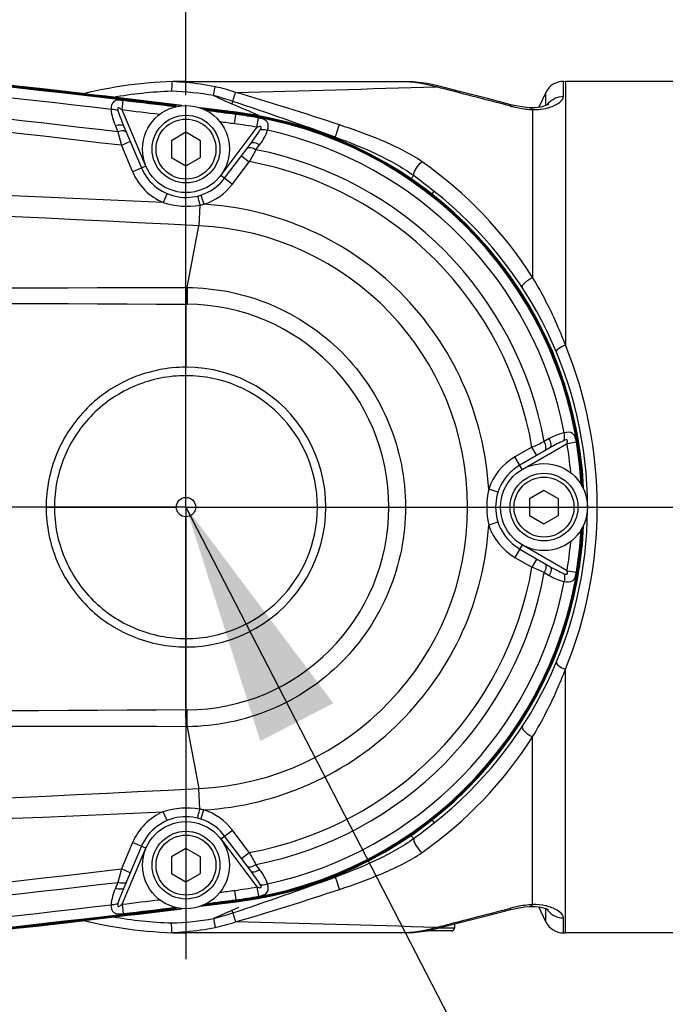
# Model space of a CAD drawing. Header units: millimetres. Extents: x 0 to 4205, y 0 to 2970.
# Tile 80 of 85: x 2657 to 2724, y 2347 to 2449. Entities that reach past the tile are written whole.
import ezdxf

# ---------------------------------------------------------------- set-up
doc = ezdxf.new("R2010")
doc.units = ezdxf.units.MM
doc.header["$LTSCALE"] = 231.275
doc.linetypes.add('CENTER', pattern=[0.6, 0.375, -0.075, 0.075, -0.075])
doc.layers.get('0').update_dxf_attribs({"linetype": 'CONTINUOUS'})
for name, color, linetype in [('204101000011_DXF_DIMENSION', 7, 'CONTINUOUS'), ('304102000056DXF_CONTINUOUS_LINE', 7, 'CONTINUOUS'), ('304102000058DXF_CONTINUOUS_LINE', 7, 'CONTINUOUS'), ('304102000060DXF_CONTINUOUS_LINE', 7, 'CONTINUOUS'), ('501023000017_DXF_AXIS', 7, 'CONTINUOUS'), ('501023000017_DXF_TEXT', 7, 'CONTINUOUS'), ('501023000064DXF_CONTINUOUS_LINE', 7, 'CONTINUOUS'), ('501023000069DXF_CONTINUOUS_LINE', 7, 'CONTINUOUS'), ('504001000007DXF_CONTINUOUS_LINE', 7, 'CONTINUOUS')]:
    doc.layers.add(name, color=color, linetype=linetype)
doc.styles.get("Standard").update_dxf_attribs({"font": 'txt', "width": 0.7})
doc.dimstyles.new('DIMSTYLE_1', dxfattribs={"dimtxt": 35, "dimasz": 25, "dimexe": 4, "dimexo": 0.2, "dimgap": 1.75, "dimtad": 1, "dimdsep": 46, "dimtxsty": 'Standard', "dimblk": '_FILLED', "dimblk1": '_FILLED', "dimblk2": '_FILLED', "dimcen": 0.09, "dimclrt": 5, "dimazin": 2, "dimtp": 0.01, "dimtm": 0.01, "dimtfac": 1, "dimtofl": 0, "dimtmove": 0, "dimatfit": 3, "dimldrblk": '_FILLED', "dimfxl": 0, "dimtolj": 1, "dimarcsym": 0})
doc.dimstyles.new('DIMSTYLE_3', dxfattribs={"dimtxt": 35, "dimasz": 25, "dimexe": 4, "dimexo": 0.2, "dimgap": 1.75, "dimtad": 0, "dimtih": 1, "dimtoh": 1, "dimdec": 1, "dimdsep": 46, "dimtxsty": 'Standard', "dimblk": '_FILLED', "dimblk1": '_FILLED', "dimblk2": '_FILLED', "dimcen": 0.09, "dimclrt": 5, "dimazin": 2, "dimtp": 0.01, "dimtm": 0.01, "dimtfac": 1, "dimtdec": 1, "dimtofl": 0, "dimtmove": 0, "dimatfit": 3, "dimldrblk": '_FILLED', "dimfxl": 0, "dimtolj": 1, "dimarcsym": 0})

# ---------------------------------------------------------------- blocks, each defined once
blk = doc.blocks.new('_FILLED')
at = {"color": 0, "linetype": 'ByBlock'}
blk.add_solid([(0, 0), (-1, 0.17), (-1, -0.17)], dxfattribs=at)
blk = doc.blocks.new('*D1')
at = {"layer": '204101000011_DXF_DIMENSION', "color": 2, "linetype": 'Continuous'}
for p, q in [((2674.59, 2441.21), (2674.59, 2763.03)), ((2774.59, 2392.55), (2774.59, 2763.03)), ((2674.59, 2743.03), (2724.59, 2743.03)), ((2774.59, 2743.03), (2724.59, 2743.03))]:
    blk.add_line(p, q, dxfattribs=at)
at = {"layer": '204101000011_DXF_DIMENSION', "color": 2, "linetype": 'Continuous', "xscale": 25, "yscale": 25, "zscale": 25, "rotation": 180}
blk.add_blockref('_FILLED', (2674.59, 2743.03), dxfattribs=at)
at = {"layer": '204101000011_DXF_DIMENSION', "color": 2, "linetype": 'Continuous', "xscale": 25, "yscale": 25, "zscale": 25}
blk.add_blockref('_FILLED', (2774.59, 2743.03), dxfattribs=at)
blk = doc.blocks.new('*D13')
at = {"layer": '204101000011_DXF_DIMENSION', "color": 2, "linetype": 'Continuous'}
blk.add_line((2320.59, 2709.75), (3116.45, 2709.75), dxfattribs=at)
blk = doc.blocks.new('*D15')
at = {"layer": '204101000011_DXF_DIMENSION', "color": 2, "linetype": 'Continuous'}
for p, q in [((2319.59, 2367.65), (2319.59, 2763.03)), ((2674.59, 2441.21), (2674.59, 2763.03)), ((2319.59, 2743.03), (2497.09, 2743.03)), ((2674.59, 2743.03), (2497.09, 2743.03))]:
    blk.add_line(p, q, dxfattribs=at)
at = {"layer": '204101000011_DXF_DIMENSION', "color": 2, "linetype": 'Continuous', "xscale": 25, "yscale": 25, "zscale": 25, "rotation": 180}
blk.add_blockref('_FILLED', (2319.59, 2743.03), dxfattribs=at)
at = {"layer": '204101000011_DXF_DIMENSION', "color": 2, "linetype": 'Continuous', "xscale": 25, "yscale": 25, "zscale": 25}
blk.add_blockref('_FILLED', (2674.59, 2743.03), dxfattribs=at)

msp = doc.modelspace()

# ---------------------------------------------------------------- linework, layer by layer
at = {"color": 2, "linetype": 'Continuous'}
msp.add_arc((2319.591, 2011.655), 698.098, 323.000331, 167.000331, dxfattribs=at)
at = {"layer": '304102000056DXF_CONTINUOUS_LINE', "color": 9, "linetype": 'Continuous'}
for p, q in [((2667.987, 2439.694), (2668.103, 2440.665)), ((2670.449, 2433.896), (2667.987, 2439.694)), ((2679.617, 2438.266), (2679.74, 2439.235)), ((2679.745, 2439.28), (2679.74, 2439.235)), ((2679.752, 2439.329), (2679.745, 2439.28)), ((2667.298, 2438.047), (2667.559, 2437.434)), ((2681.921, 2437.904), (2682.1, 2438.865)), ((2667.559, 2437.434), (2667.908, 2436.042)), ((2681.921, 2437.904), (2678.185, 2432.947)), ((2668.829, 2436.432), (2667.908, 2436.042)), ((2667.908, 2436.042), (2669.068, 2433.31)), ((2681.809, 2435.589), (2682.198, 2436.101)), ((2680.324, 2434.955), (2681.123, 2434.354)), ((2670.449, 2433.896), (2669.068, 2433.31)), ((2679.383, 2432.044), (2681.123, 2434.354)), ((2678.185, 2432.947), (2679.383, 2432.044)), ((2672.628, 2431.056), (2672.235, 2430.136)), ((2676.127, 2430.897), (2676.435, 2429.945)), ((2676.02, 2429.862), (2675.924, 2427.729)), ((2674.721, 2421.345), (2675.924, 2427.729)), ((2674.602, 2421.345), (2674.591, 2419.615)), ((2674.602, 2421.345), (2674.721, 2421.345)), ((2674.721, 2421.345), (2674.713, 2419.615)), ((2674.591, 2419.615), (2674.589, 2413.108)), ((2674.591, 2419.615), (2674.713, 2419.615)), ((2674.591, 2399.655), (2674.591, 2413.108)), ((2712.141, 2405.73), (2711.611, 2405.421)), ((2710.347, 2404.865), (2708.591, 2403.851)), ((2709.341, 2402.552), (2713.975, 2405.227)), ((2710.847, 2403.999), (2710.347, 2404.865)), ((2713.975, 2405.227), (2714.939, 2405.388)), ((2709.341, 2402.552), (2708.591, 2403.851)), ((2706.834, 2400.196), (2705.883, 2400.504)), ((2660.137, 2398.655), (2673.591, 2398.655)), ((2675.591, 2398.655), (2689.045, 2398.655)), ((2674.591, 2384.201), (2674.591, 2397.655)), ((2706.834, 2397.114), (2705.883, 2396.806)), ((2709.341, 2394.758), (2708.591, 2393.459)), ((2713.975, 2392.082), (2709.341, 2394.758)), ((2708.591, 2393.459), (2710.347, 2392.445)), ((2710.847, 2393.311), (2710.347, 2392.445)), ((2711.611, 2391.889), (2712.141, 2391.58)), ((2713.975, 2392.082), (2714.939, 2391.921)), ((2674.591, 2377.694), (2674.59, 2384.201)), ((2674.713, 2377.695), (2674.591, 2377.694)), ((2674.602, 2375.964), (2674.591, 2377.694)), ((2674.721, 2375.964), (2674.713, 2377.695)), ((2674.721, 2375.964), (2674.602, 2375.964)), ((2674.721, 2375.964), (2675.924, 2369.58)), ((2676.02, 2367.448), (2675.924, 2369.58)), ((2672.628, 2366.253), (2672.235, 2367.173)), ((2676.127, 2366.413), (2676.435, 2367.364)), ((2678.185, 2364.363), (2679.383, 2365.266)), ((2681.123, 2362.956), (2679.383, 2365.266)), ((2669.068, 2363.999), (2667.908, 2361.268)), ((2670.449, 2363.413), (2669.068, 2363.999)), ((2678.185, 2364.363), (2681.921, 2359.405)), ((2667.987, 2357.615), (2670.449, 2363.413)), ((2680.324, 2362.354), (2681.123, 2362.956)), ((2682.198, 2361.209), (2681.809, 2361.721)), ((2667.908, 2361.268), (2667.558, 2359.875)), ((2668.829, 2360.877), (2667.908, 2361.268)), ((2667.558, 2359.875), (2667.298, 2359.262)), ((2679.617, 2359.044), (2679.74, 2358.074)), ((2681.921, 2359.405), (2682.1, 2358.444)), ((2667.987, 2357.615), (2668.103, 2356.644)), ((2679.745, 2358.03), (2679.74, 2358.074)), ((2679.752, 2357.981), (2679.745, 2358.03))]:
    msp.add_line(p, q, dxfattribs=at)
at = {"layer": '304102000056DXF_CONTINUOUS_LINE', "color": 7, "linetype": 'Continuous'}
for p, q in [((2668.166, 2437.994), (2669.988, 2433.701)), ((2678.584, 2432.646), (2681.311, 2436.264)), ((2712.202, 2404.781), (2709.091, 2402.985)), ((2709.091, 2394.325), (2712.202, 2392.529)), ((2681.311, 2361.045), (2678.584, 2364.664)), ((2669.988, 2363.608), (2668.166, 2359.316))]:
    msp.add_line(p, q, dxfattribs=at)
at = {"layer": '304102000056DXF_CONTINUOUS_LINE', "color": 9, "linetype": 'Continuous'}
msp.add_circle((2674.591, 2398.655), 1, dxfattribs=at)
at = {"layer": '304102000056DXF_CONTINUOUS_LINE', "color": 7, "linetype": 'Continuous'}
for centre, radius, start, end in [((2492.591, 964.231), 1486.924, 83.010099, 85.915902), ((2492.591, 964.231), 1486.924, 82.768938, 82.89173), ((2674.591, 2398.655), 41, 3.23445, 82.76894), ((2674.591, 2435.655), 5, 203, 323), ((2711.591, 2398.655), 5, 120, 240), ((2674.591, 2398.655), 41, 277.23106, 356.76555), ((2674.591, 2361.655), 5, 37, 157), ((2492.591, 3833.079), 1486.924, 277.10827, 277.231062), ((2492.591, 3833.079), 1486.924, 274.084098, 276.989901)]:
    msp.add_arc(centre, radius, start, end, dxfattribs=at)
at = {"layer": '304102000056DXF_CONTINUOUS_LINE', "color": 9, "linetype": 'Continuous'}
for centre, radius, start, end in [((2492.591, 964.231), 1486.875, 83.015638, 85.911639), ((2492.591, 964.231), 1485.769, 83.264937, 85.655396), ((2492.591, 964.231), 1483.557, 83.226881, 85.695181), ((2492.591, 964.231), 1482.216, 83.207109, 85.715708), ((2492.591, 964.231), 1486.83, 83.011054, 83.220745), ((2492.591, 964.231), 1485.852, 83.069926, 83.220745), ((2492.591, 964.231), 1486.875, 82.768938, 82.887032), ((2492.591, 964.231), 1486.83, 82.768938, 82.88676), ((2674.591, 2398.655), 40.906, 79.42179, 82.76894), ((2674.591, 2398.655), 40.951, 3.33712, 82.76894), ((2492.591, 964.231), 1485.852, 82.768938, 82.827814), ((2674.591, 2398.655), 39.928, 79.42179, 82.76894), ((2674.591, 2398.655), 39.845, 11.1301, 77.77385), ((2420.971, -3161.607), 5597.386, 87.427155, 89.464366), ((2874.659, 2327.691), 220.982, 150.77333, 151.13978), ((2674.591, 2398.655), 37.633, 10.35765, 78.94152), ((2423.647, -2520.703), 4954.858, 87.081524, 89.426018), ((2674.591, 2398.655), 36.292, 9.85284, 79.6305), ((2674.591, 2435.655), 6, 203, 246.88428), ((2674.591, 2435.655), 6, 287.89597, 323), ((2674.686, 2437.584), 7.836, 279.80052, 282.89124), ((2674.591, 2398.655), 29.105, 272.62491, 87.37509), ((2674.591, 2398.655), 20.963, 270.33307, 89.66693), ((2674.591, 2398.655), 14.454, 269.99525, 90.00576), ((2674.591, 2398.655), 13.582, 270, 90), ((2602.504, 2651.685), 269.352, 293.60191, 293.89559), ((2674.591, 2398.655), 39.928, 5.23152, 9.47427), ((2674.591, 2398.655), 40.906, 3.59566, 9.47427), ((2711.591, 2398.655), 6, 120, 162.04951), ((2711.591, 2398.655), 6, 197.94969, 240), ((2674.591, 2398.655), 40.951, 277.23106, 356.59754), ((2674.591, 2398.655), 40.906, 350.52573, 356.40436), ((2674.591, 2398.655), 39.928, 350.52573, 354.7685), ((2674.591, 2398.655), 36.292, 280.3695, 350.14716), ((2602.507, 2145.63), 269.346, 66.10441, 66.39809), ((2674.591, 2398.655), 37.633, 281.0581, 349.64235), ((2674.591, 2398.655), 39.845, 282.22615, 348.8699), ((2423.647, 7318.012), 4954.858, 270.573982, 272.918477), ((2420.971, 7958.916), 5597.385, 270.535634, 272.572845), ((2674.591, 2361.655), 6, 113.11572, 157), ((2674.687, 2359.731), 7.831, 77.10775, 80.20053), ((2674.591, 2361.655), 6, 37, 72.10404), ((2875.548, 2470.11), 221.998, 208.86066, 209.22529), ((2492.591, 3833.079), 1482.216, 274.284292, 276.792891), ((2492.591, 3833.079), 1483.557, 274.304819, 276.77311), ((2492.591, 3833.079), 1485.852, 277.172186, 277.231062), ((2674.591, 2398.655), 39.928, 277.23106, 280.57821), ((2492.591, 3833.079), 1485.852, 276.779255, 276.930074), ((2492.591, 3833.079), 1486.875, 277.112968, 277.231062), ((2492.591, 3833.079), 1486.83, 277.11324, 277.231062), ((2674.591, 2398.655), 40.906, 277.23106, 280.57821), ((2492.591, 3833.079), 1486.875, 274.088361, 276.984362), ((2492.591, 3833.079), 1485.769, 274.344604, 276.735062), ((2492.591, 3833.079), 1486.83, 276.779255, 276.988946)]:
    msp.add_arc(centre, radius, start, end, dxfattribs=at)
for points, knots in [([(2668.103, 2440.665), (2667.778, 2440.704), (2667.003, 2440.79), (2666.845, 2440.033), (2666.84, 2439.747)], [0, 0, 0, 0, 0.53371, 1, 1, 1, 1]), ([(2667.559, 2439.63), (2667.512, 2439.653), (2667.281, 2439.736), (2667.031, 2439.755), (2666.84, 2439.747)], [0, 0, 0, 0, 0.2145221, 1, 1, 1, 1]), ([(2667.987, 2439.694), (2667.932, 2439.736), (2667.849, 2439.798), (2667.727, 2439.869), (2667.649, 2439.927), (2667.537, 2439.93), (2667.504, 2439.783), (2667.54, 2439.695), (2667.559, 2439.63)], [0, 0, 0, 0, 0.2614762, 0.3915205, 0.5299063, 0.6297145, 0.7449614, 1, 1, 1, 1]), ([(2668.166, 2437.994), (2668.123, 2438.095), (2667.757, 2438.182), (2667.481, 2438.106), (2667.298, 2438.047)], [0, 0, 0, 0, 0.3643097, 1, 1, 1, 1]), ([(2682.265, 2437.664), (2682.297, 2437.72), (2682.342, 2437.801), (2682.372, 2437.928), (2682.277, 2438.03), (2682.104, 2437.953), (2681.982, 2437.926), (2681.921, 2437.904)], [0, 0, 0, 0, 0.256697, 0.3807366, 0.4731524, 0.7409866, 1, 1, 1, 1]), ([(2683.029, 2437.596), (2683.104, 2437.874), (2683.176, 2438.637), (2682.421, 2438.805), (2682.1, 2438.865)], [0, 0, 0, 0, 0.4686599, 1, 1, 1, 1]), ([(2668.426, 2437.381), (2668.383, 2437.482), (2668.017, 2437.57), (2667.742, 2437.493), (2667.558, 2437.434)], [0, 0, 0, 0, 0.3643042, 1, 1, 1, 1]), ([(2682.265, 2437.664), (2682.318, 2437.675), (2682.576, 2437.703), (2682.836, 2437.655), (2683.029, 2437.596)], [0, 0, 0, 0, 0.2144542, 1, 1, 1, 1]), ([(2681.311, 2436.264), (2681.38, 2436.356), (2681.772, 2436.356), (2682.03, 2436.207), (2682.198, 2436.101)], [0, 0, 0, 0, 0.3674002, 1, 1, 1, 1]), ([(2680.925, 2435.752), (2680.994, 2435.844), (2681.384, 2435.843), (2681.642, 2435.695), (2681.809, 2435.589)], [0, 0, 0, 0, 0.3671202, 1, 1, 1, 1]), ([(2675.781, 2430.798), (2675.791, 2430.801), (2675.787, 2430.728), (2675.808, 2430.706), (2675.816, 2430.675)], [0, 0, 0, 0, 0.2564518, 1, 1, 1, 1]), ([(2675.816, 2430.675), (2675.829, 2430.626), (2675.899, 2430.355), (2675.966, 2430.084), (2676.02, 2429.862)], [0, 0, 0, 0, 0.182124, 1, 1, 1, 1]), ([(2705.883, 2400.504), (2705.658, 2404.272), (2703.821, 2411.797), (2697.244, 2421.313), (2687.728, 2427.887), (2680.202, 2429.724), (2676.435, 2429.945)], [0, 0, 0, 0, 0.2500071, 0.5000156, 0.75002, 1, 1, 1, 1]), ([(2674.721, 2421.345), (2677.661, 2421.328), (2683.599, 2420.121), (2691.095, 2415.067), (2696.109, 2407.532), (2697.867, 2398.655), (2696.109, 2389.778), (2691.095, 2382.243), (2683.599, 2377.188), (2677.661, 2375.982), (2674.721, 2375.964)], [0, 0, 0, 0, 0.125001, 0.2500016, 0.3750015, 0.5000006, 0.6249996, 0.749999, 0.8749991, 1, 1, 1, 1]), ([(2479.591, 2420.06), (2512.091, 2420.04), (2577.091, 2419.959), (2642.091, 2419.813), (2674.591, 2419.615)], [0, 0, 0, 0, 0.5000002, 1, 1, 1, 1]), ([(2674.589, 2413.108), (2672.708, 2413.108), (2668.908, 2412.355), (2664.105, 2409.14), (2660.889, 2404.336), (2660.138, 2400.535), (2660.137, 2398.655)], [0, 0, 0, 0, 0.2501472, 0.5000119, 0.749871, 1, 1, 1, 1]), ([(2674.591, 2412.236), (2672.822, 2412.236), (2669.248, 2411.53), (2664.727, 2408.511), (2661.697, 2403.998), (2660.987, 2400.423), (2660.987, 2398.655)], [0, 0, 0, 0, 0.2501386, 0.5000237, 0.7498959, 1, 1, 1, 1]), ([(2711.671, 2404.474), (2711.777, 2404.536), (2711.828, 2404.945), (2711.703, 2405.234), (2711.611, 2405.421)], [0, 0, 0, 0, 0.3706932, 1, 1, 1, 1]), ([(2712.202, 2404.781), (2712.308, 2404.842), (2712.359, 2405.252), (2712.234, 2405.543), (2712.141, 2405.73)], [0, 0, 0, 0, 0.3708335, 1, 1, 1, 1]), ([(2713.667, 2405.534), (2713.686, 2405.589), (2713.747, 2405.856), (2713.728, 2406.136), (2713.687, 2406.346)], [0, 0, 0, 0, 0.2141495, 1, 1, 1, 1]), ([(2713.975, 2405.227), (2714.011, 2405.337), (2714.111, 2405.685), (2713.769, 2405.578), (2713.667, 2405.534)], [0, 0, 0, 0, 0.5109186, 1, 1, 1, 1]), ([(2714.939, 2405.388), (2714.886, 2405.703), (2714.714, 2406.439), (2713.969, 2406.402), (2713.687, 2406.346)], [0, 0, 0, 0, 0.5261095, 1, 1, 1, 1]), ([(2660.137, 2398.655), (2660.138, 2396.774), (2660.889, 2392.973), (2664.105, 2388.17), (2668.908, 2384.954), (2672.709, 2384.201), (2674.59, 2384.201)], [0, 0, 0, 0, 0.2501331, 0.4999919, 0.7498547, 1, 1, 1, 1]), ([(2660.987, 2398.655), (2660.987, 2396.886), (2661.696, 2393.312), (2664.727, 2388.799), (2669.248, 2385.779), (2672.822, 2385.073), (2674.591, 2385.073)], [0, 0, 0, 0, 0.2501081, 0.4999803, 0.7498634, 1, 1, 1, 1]), ([(2676.435, 2367.364), (2680.202, 2367.585), (2687.727, 2369.422), (2697.244, 2375.996), (2703.821, 2385.513), (2705.659, 2393.038), (2705.883, 2396.806)], [0, 0, 0, 0, 0.2499778, 0.4999834, 0.7499916, 1, 1, 1, 1]), ([(2711.671, 2392.835), (2711.777, 2392.774), (2711.828, 2392.365), (2711.703, 2392.075), (2711.611, 2391.889)], [0, 0, 0, 0, 0.3706887, 1, 1, 1, 1]), ([(2712.202, 2392.529), (2712.308, 2392.467), (2712.359, 2392.057), (2712.234, 2391.767), (2712.141, 2391.58)], [0, 0, 0, 0, 0.3708324, 1, 1, 1, 1]), ([(2713.667, 2391.776), (2713.769, 2391.732), (2714.108, 2391.62), (2714.011, 2391.972), (2713.975, 2392.082)], [0, 0, 0, 0, 0.4860516, 1, 1, 1, 1]), ([(2713.667, 2391.776), (2713.686, 2391.72), (2713.747, 2391.453), (2713.728, 2391.173), (2713.687, 2390.963)], [0, 0, 0, 0, 0.2141543, 1, 1, 1, 1]), ([(2713.687, 2390.963), (2713.969, 2390.908), (2714.714, 2390.871), (2714.886, 2391.606), (2714.939, 2391.921)], [0, 0, 0, 0, 0.473791, 1, 1, 1, 1]), ([(2674.591, 2377.694), (2642.091, 2377.497), (2577.091, 2377.351), (2512.091, 2377.269), (2479.591, 2377.249)], [0, 0, 0, 0, 0.4999998, 1, 1, 1, 1]), ([(2675.816, 2366.635), (2675.829, 2366.684), (2675.899, 2366.954), (2675.966, 2367.226), (2676.02, 2367.448)], [0, 0, 0, 0, 0.1821348, 1, 1, 1, 1]), ([(2675.781, 2366.511), (2675.791, 2366.509), (2675.787, 2366.581), (2675.808, 2366.604), (2675.816, 2366.635)], [0, 0, 0, 0, 0.2565659, 1, 1, 1, 1]), ([(2680.925, 2361.557), (2680.994, 2361.466), (2681.384, 2361.467), (2681.642, 2361.614), (2681.809, 2361.72)], [0, 0, 0, 0, 0.3671249, 1, 1, 1, 1]), ([(2681.311, 2361.045), (2681.38, 2360.953), (2681.772, 2360.954), (2682.03, 2361.102), (2682.198, 2361.209)], [0, 0, 0, 0, 0.367402, 1, 1, 1, 1]), ([(2668.426, 2359.928), (2668.383, 2359.827), (2668.017, 2359.74), (2667.742, 2359.816), (2667.558, 2359.875)], [0, 0, 0, 0, 0.3642995, 1, 1, 1, 1]), ([(2681.921, 2359.405), (2681.983, 2359.383), (2682.107, 2359.348), (2682.267, 2359.296), (2682.383, 2359.376), (2682.339, 2359.509), (2682.298, 2359.588), (2682.265, 2359.645)], [0, 0, 0, 0, 0.2621494, 0.5209187, 0.6185661, 0.738439, 1, 1, 1, 1]), ([(2682.1, 2358.444), (2682.421, 2358.504), (2683.177, 2358.672), (2683.105, 2359.435), (2683.029, 2359.713)], [0, 0, 0, 0, 0.5313812, 1, 1, 1, 1]), ([(2682.265, 2359.645), (2682.319, 2359.634), (2682.576, 2359.607), (2682.836, 2359.654), (2683.029, 2359.713)], [0, 0, 0, 0, 0.2144469, 1, 1, 1, 1]), ([(2668.166, 2359.316), (2668.123, 2359.214), (2667.757, 2359.127), (2667.481, 2359.204), (2667.298, 2359.262)], [0, 0, 0, 0, 0.3643072, 1, 1, 1, 1]), ([(2667.559, 2357.679), (2667.512, 2357.656), (2667.281, 2357.573), (2667.031, 2357.555), (2666.84, 2357.562)], [0, 0, 0, 0, 0.2145313, 1, 1, 1, 1]), ([(2667.559, 2357.679), (2667.54, 2357.614), (2667.508, 2357.525), (2667.539, 2357.385), (2667.645, 2357.374), (2667.726, 2357.435), (2667.845, 2357.513), (2667.933, 2357.574), (2667.987, 2357.615)], [0, 0, 0, 0, 0.2542804, 0.3683193, 0.4611301, 0.5976796, 0.7429874, 1, 1, 1, 1]), ([(2666.84, 2357.562), (2666.845, 2357.276), (2667.004, 2356.519), (2667.778, 2356.606), (2668.103, 2356.644)], [0, 0, 0, 0, 0.4664031, 1, 1, 1, 1])]:
    msp.add_open_spline(points, degree=3, knots=knots, dxfattribs=at)
for points in [[(2666.84, 2439.747), (2666.894, 2439.163), (2667.069, 2438.587), (2667.298, 2438.047)], [(2667.559, 2439.63), (2667.726, 2439.073), (2667.939, 2438.529), (2668.166, 2437.994)], [(2681.311, 2436.264), (2681.651, 2436.715), (2681.977, 2437.178), (2682.265, 2437.664)], [(2682.198, 2436.101), (2682.544, 2436.554), (2682.844, 2437.057), (2683.029, 2437.596)], [(2672.235, 2430.136), (2673.436, 2429.74), (2674.774, 2429.646), (2676.02, 2429.862)], [(2479.592, 2421.157), (2544.595, 2421.182), (2609.599, 2421.273), (2674.602, 2421.345)], [(2713.687, 2406.346), (2713.143, 2406.235), (2712.62, 2406.009), (2712.141, 2405.73)], [(2713.667, 2405.534), (2713.164, 2405.315), (2712.677, 2405.055), (2712.202, 2404.781)], [(2705.883, 2400.504), (2705.607, 2399.302), (2705.607, 2398.007), (2705.883, 2396.806)], [(2712.202, 2392.529), (2712.677, 2392.254), (2713.164, 2391.995), (2713.667, 2391.776)], [(2712.141, 2391.58), (2712.62, 2391.3), (2713.143, 2391.074), (2713.687, 2390.963)], [(2674.602, 2375.964), (2609.599, 2376.036), (2544.595, 2376.127), (2479.592, 2376.153)], [(2676.02, 2367.448), (2674.774, 2367.663), (2673.436, 2367.569), (2672.235, 2367.173)], [(2682.265, 2359.645), (2681.977, 2360.132), (2681.651, 2360.594), (2681.311, 2361.045)], [(2683.029, 2359.713), (2682.844, 2360.252), (2682.544, 2360.755), (2682.198, 2361.209)], [(2667.298, 2359.262), (2667.069, 2358.722), (2666.894, 2358.147), (2666.84, 2357.562)], [(2668.166, 2359.316), (2667.939, 2358.78), (2667.726, 2358.236), (2667.559, 2357.679)]]:
    msp.add_open_spline(points, degree=3, dxfattribs=at)
at = {"layer": '304102000058DXF_CONTINUOUS_LINE', "color": 7, "linetype": 'Continuous'}
for p, q in [((2664.218, 2441.375), (2661.843, 2441.642)), ((2679.768, 2439.46), (2676.046, 2439.902)), ((2676.046, 2357.407), (2679.768, 2357.849))]:
    msp.add_line(p, q, dxfattribs=at)
at = {"layer": '304102000058DXF_CONTINUOUS_LINE', "color": 9, "linetype": 'Continuous'}
for p, q in [((2676.052, 2439.927), (2679.768, 2439.46)), ((2679.768, 2439.46), (2679.768, 2439.46)), ((2679.768, 2357.849), (2676.052, 2357.383)), ((2679.768, 2357.849), (2679.768, 2357.849))]:
    msp.add_line(p, q, dxfattribs=at)
at = {"layer": '304102000058DXF_CONTINUOUS_LINE', "color": 7, "linetype": 'Continuous'}
for points in [[(2674.174, 2440.125), (2656.263, 2442.252), (2632.215, 2444.717), (2608.678, 2446.747)], [(2661.843, 2441.642), (2659.452, 2441.909), (2657.402, 2442.138)], [(2707.577, 2423.235), (2703.132, 2428.278), (2697.926, 2432.53), (2692.098, 2435.877), (2685.804, 2438.23), (2679.768, 2439.46)], [(2715.58, 2400.714), (2715.273, 2404.791), (2713.73, 2411.332), (2711.141, 2417.536), (2707.577, 2423.235)], [(2703.167, 2369.064), (2707.606, 2374.113), (2711.164, 2379.817), (2713.745, 2386.024), (2715.28, 2392.566), (2715.582, 2396.597)], [(2679.768, 2357.849), (2685.848, 2359.092), (2692.14, 2361.452), (2697.965, 2364.806), (2703.167, 2369.064)], [(2608.678, 2350.562), (2632.26, 2352.597), (2656.308, 2355.062), (2674.174, 2357.185)], [(2657.402, 2355.171), (2659.43, 2355.398), (2661.81, 2355.664), (2664.116, 2355.923)]]:
    msp.add_lwpolyline(points, dxfattribs=at)
for centre, radius, start, end in [((2492.591, 964.231), 1486.981, 83.00732, 85.90931), ((2492.591, 964.231), 1486.981, 82.768938, 82.895581), ((2674.591, 2398.655), 41.058, 3.2499, 82.76894), ((2674.591, 2398.655), 41.058, 277.23106, 356.7501), ((2492.591, 3833.079), 1486.981, 277.104419, 277.231062), ((2492.591, 3833.079), 1486.981, 274.09069, 276.99268)]:
    msp.add_arc(centre, radius, start, end, dxfattribs=at)
at = {"layer": '304102000058DXF_CONTINUOUS_LINE', "color": 9, "linetype": 'Continuous'}
for centre, radius, start, end in [((2492.587, 963.746), 1487.538, 82.988294, 83.686898), ((2674.591, 2398.643), 41.144, 2.76998, 82.77098), ((2674.591, 2398.666), 41.144, 277.22902, 357.23103), ((2492.587, 3833.564), 1487.538, 276.313982, 277.011706)]:
    msp.add_arc(centre, radius, start, end, dxfattribs=at)
for points, knots in [([(2663.819, 2441.387), (2663.83, 2441.395), (2663.852, 2441.409), (2663.879, 2441.413), (2663.89, 2441.412)], [0, 0, 0, 0, 0.5447271, 1, 1, 1, 1]), ([(2663.819, 2355.922), (2663.83, 2355.914), (2663.852, 2355.9), (2663.879, 2355.896), (2663.89, 2355.897)], [0, 0, 0, 0, 0.5444647, 1, 1, 1, 1])]:
    msp.add_open_spline(points, degree=3, knots=knots, dxfattribs=at)
at = {"layer": '304102000060DXF_CONTINUOUS_LINE', "color": 7, "linetype": 'Continuous'}
for p, q in [((2673.11, 2442.303), (2673.109, 2441.629)), ((2673.11, 2442.626), (2673.11, 2442.525)), ((2673.11, 2442.525), (2673.11, 2442.303)), ((2674.591, 2442.655), (2696.823, 2442.655)), ((2713.621, 2442.656), (2713.807, 2442.655)), ((2730.091, 2442.655), (2713.807, 2442.655)), ((2711.783, 2441.501), (2711.071, 2439.974)), ((2710.097, 2439.925), (2710.099, 2439.925)), ((2710.097, 2357.385), (2710.099, 2357.385)), ((2711.783, 2355.808), (2711.071, 2357.335)), ((2673.11, 2355.006), (2673.109, 2355.68)), ((2673.11, 2354.784), (2673.11, 2355.006)), ((2673.11, 2354.684), (2673.11, 2354.784)), ((2696.823, 2354.655), (2674.591, 2354.655)), ((2713.621, 2354.654), (2713.807, 2354.655)), ((2730.091, 2354.655), (2713.807, 2354.655))]:
    msp.add_line(p, q, dxfattribs=at)
at = {"layer": '304102000060DXF_CONTINUOUS_LINE', "color": 9, "linetype": 'Continuous'}
for p, q in [((2673.165, 2442.623), (2673.11, 2442.626)), ((2674.576, 2442.529), (2674.505, 2442.535)), ((2677.45, 2441.18), (2677.612, 2442.085)), ((2713.621, 2441.108), (2713.621, 2442.656)), ((2713.807, 2442.655), (2713.807, 2415.416)), ((2711.783, 2440.152), (2711.783, 2441.501)), ((2679.325, 2440.344), (2679.429, 2440.587)), ((2679.325, 2440.344), (2680.02, 2440.045)), ((2710.419, 2439.732), (2710.419, 2422.387)), ((2689.939, 2436.684), (2690.027, 2436.89)), ((2697.833, 2432.584), (2698.13, 2432.912)), ((2699.93, 2430.893), (2700.236, 2431.283)), ((2713.807, 2354.655), (2713.807, 2381.894)), ((2710.419, 2357.577), (2710.419, 2374.923)), ((2699.931, 2366.415), (2700.236, 2366.027)), ((2697.83, 2364.729), (2698.13, 2364.397)), ((2689.938, 2360.626), (2690.027, 2360.419)), ((2680.02, 2357.265), (2679.325, 2356.965)), ((2679.325, 2356.965), (2679.429, 2356.723)), ((2711.783, 2355.808), (2711.783, 2357.158)), ((2677.45, 2356.129), (2677.612, 2355.224)), ((2713.621, 2354.654), (2713.621, 2356.201)), ((2673.11, 2354.684), (2673.165, 2354.686)), ((2674.5, 2354.774), (2674.576, 2354.781))]:
    msp.add_line(p, q, dxfattribs=at)
at = {"layer": '304102000060DXF_CONTINUOUS_LINE', "color": 7, "linetype": 'Continuous'}
for points in [[(2700.488, 2442.216), (2699.487, 2442.431), (2698.073, 2442.607), (2696.823, 2442.655)], [(2708.167, 2440.239), (2705.741, 2440.866), (2703.002, 2441.571), (2700.488, 2442.216)], [(2710.099, 2439.925), (2709.534, 2439.978), (2708.664, 2440.123), (2708.167, 2440.239)], [(2712.038, 2440.267), (2712.045, 2440.273), (2711.949, 2440.219), (2711.683, 2440.111), (2711.256, 2439.998), (2710.665, 2439.922), (2710.097, 2439.925)], [(2700.488, 2355.093), (2703.031, 2355.746), (2705.771, 2356.451), (2708.167, 2357.07)], [(2708.167, 2357.07), (2708.693, 2357.192), (2709.562, 2357.334), (2710.099, 2357.385)], [(2710.097, 2357.385), (2710.688, 2357.386), (2711.269, 2357.309), (2711.687, 2357.197), (2711.95, 2357.09), (2712.013, 2357.056)], [(2696.823, 2354.655), (2698.1, 2354.704), (2699.513, 2354.883), (2700.488, 2355.093)]]:
    msp.add_lwpolyline(points, dxfattribs=at)
for centre, radius, start, end in [((2674.591, 2398.655), 44, 90, 103.91425), ((2713.596, 2440.656), 2, 89.28732, 155), ((2674.591, 2398.655), 41.5, 0.01379, 51.83301), ((2674.591, 2398.655), 41.5, 308.16699, 359.70115), ((2674.591, 2398.655), 44, 255.98782, 270), ((2713.596, 2356.653), 2, 205, 270.71268)]:
    msp.add_arc(centre, radius, start, end, dxfattribs=at)
at = {"layer": '304102000060DXF_CONTINUOUS_LINE', "color": 9, "linetype": 'Continuous'}
for centre, radius, start, end in [((2671.807, 2411.723), 30.93, 84.99433, 87.48243), ((2673.951, 2424.391), 18.069, 71.42344, 78.31121), ((2594.175, 5915.46), 3474.995, 271.4104, 271.752425), ((1910.674, -619.176), 3161.501, 75.390138, 75.533834), ((2674.591, 2398.655), 43, 91.97505, 100.1261), ((2669.236, 2410.196), 32.054, 71.45876, 75.15206), ((2712.774, 2517.865), 84.429, 245.26742, 246.66008), ((2592.536, 2143.837), 310.182, 71.59711, 73.67812), ((2523.636, 1976.896), 489.163, 70.11376, 71.42848), ((2713.529, 2439.146), 1.941, 143.13911, 146.30499), ((2711.081, 2450.887), 11.175, 264.90382, 266.59923), ((2710.679, 2444.576), 4.842, 282.75954, 285.71899), ((2710.722, 2444.421), 4.682, 285.71618, 287.89367), ((2674.423, 2399.44), 42.687, 32.51751, 54.86616), ((2594.335, 2296.63), 171.308, 51.81575, 52.70626), ((2672.668, 2398.655), 44.423, 337.83313, 22.16687), ((2674.423, 2397.87), 42.687, 305.13384, 327.48249), ((2594.363, 2500.643), 171.262, 307.29369, 308.18441), ((2523.629, 2820.434), 489.184, 288.57156, 289.88622), ((2592.531, 2653.489), 310.2, 286.32194, 288.40283), ((2712.882, 2279.202), 84.695, 113.34213, 114.73042), ((2669.24, 2387.1), 32.04, 284.84711, 288.54198), ((1910.781, 5416.071), 3161.074, 284.466162, 284.609878), ((2711.21, 2345.348), 12.257, 103.33803, 104.61115), ((2711.163, 2345.6), 12.001, 95.40597, 103.39548), ((2711.084, 2346.376), 11.221, 93.40134, 95.37993), ((2710.624, 2352.454), 5.128, 77.27502, 92.2914), ((2710.708, 2352.847), 4.726, 72.70625, 77.22814), ((2713.528, 2358.163), 1.94, 213.69662, 216.09718), ((2674.591, 2398.655), 43, 259.87439, 268.02495), ((2673.951, 2372.919), 18.069, 281.68864, 288.57639), ((2594.176, -1118.007), 3474.85, 88.247522, 88.58956), ((2671.806, 2385.601), 30.944, 272.51799, 274.99395)]:
    msp.add_arc(centre, radius, start, end, dxfattribs=at)
at = {"layer": '304102000060DXF_CONTINUOUS_LINE', "color": 2, "linetype": 'Continuous'}
msp.add_arc((2674.645, 2398.653), 41.445, 358.96584, 359.2308, dxfattribs=at)
at = {"layer": '304102000060DXF_CONTINUOUS_LINE', "color": 7, "linetype": 'Continuous'}
for points, knots in [([(2673.166, 2442.632), (2673.153, 2442.631), (2673.14, 2442.627), (2673.11, 2442.632), (2673.11, 2442.626)], [0, 0, 0, 0, 0.6838536, 1, 1, 1, 1]), ([(2673.11, 2354.684), (2673.11, 2354.678), (2673.14, 2354.682), (2673.153, 2354.678), (2673.166, 2354.678)], [0, 0, 0, 0, 0.3161471, 1, 1, 1, 1])]:
    msp.add_open_spline(points, degree=3, knots=knots, dxfattribs=at)
at = {"layer": '304102000060DXF_CONTINUOUS_LINE', "color": 9, "linetype": 'Continuous'}
for points in [[(2677.612, 2442.085), (2676.611, 2442.293), (2675.595, 2442.437), (2674.576, 2442.529)], [(2696.823, 2442.655), (2698.044, 2442.655), (2699.284, 2442.477), (2700.443, 2442.091)], [(2677.45, 2441.18), (2676.018, 2441.436), (2674.563, 2441.575), (2673.109, 2441.629)], [(2680.02, 2440.045), (2680.955, 2439.641), (2681.891, 2439.239), (2682.827, 2438.837)], [(2673.109, 2355.68), (2674.563, 2355.735), (2676.018, 2355.874), (2677.45, 2356.129)], [(2674.576, 2354.781), (2675.595, 2354.873), (2676.611, 2355.016), (2677.612, 2355.224)], [(2700.443, 2355.219), (2699.284, 2354.833), (2698.044, 2354.655), (2696.823, 2354.655)]]:
    msp.add_open_spline(points, degree=3, dxfattribs=at)
for points, knots in [([(2700.488, 2442.216), (2700.477, 2442.219), (2700.472, 2442.147), (2700.453, 2442.122), (2700.443, 2442.091)], [0, 0, 0, 0, 0.2565018, 1, 1, 1, 1]), ([(2679.429, 2440.587), (2679.455, 2440.677), (2679.546, 2440.988), (2679.637, 2441.299), (2679.707, 2441.518)], [0, 0, 0, 0, 0.2896811, 1, 1, 1, 1]), ([(2711.976, 2440.31), (2712.163, 2440.559), (2712.668, 2440.973), (2713.306, 2441.112), (2713.621, 2441.108)], [0, 0, 0, 0, 0.4967687, 1, 1, 1, 1]), ([(2712.161, 2439.966), (2712.542, 2440.089), (2713.109, 2440.331), (2713.621, 2440.87), (2713.621, 2441.108)], [0, 0, 0, 0, 0.6269158, 1, 1, 1, 1]), ([(2708.167, 2440.239), (2708.155, 2440.242), (2708.151, 2440.162), (2708.129, 2440.135), (2708.118, 2440.101)], [0, 0, 0, 0, 0.2563485, 1, 1, 1, 1]), ([(2708.118, 2440.101), (2708.283, 2440.058), (2708.932, 2439.903), (2709.594, 2439.801), (2710.089, 2439.756)], [0, 0, 0, 0, 0.2555435, 1, 1, 1, 1]), ([(2710.099, 2439.925), (2710.127, 2439.923), (2710.253, 2439.898), (2710.357, 2439.808), (2710.419, 2439.732)], [0, 0, 0, 0, 0.2262058, 1, 1, 1, 1]), ([(2710.419, 2439.732), (2710.538, 2439.727), (2710.984, 2439.726), (2711.43, 2439.781), (2711.748, 2439.853)], [0, 0, 0, 0, 0.2690366, 1, 1, 1, 1]), ([(2690.027, 2436.89), (2690.06, 2437.002), (2690.192, 2437.428), (2690.333, 2437.852), (2690.459, 2438.157)], [0, 0, 0, 0, 0.2613066, 1, 1, 1, 1]), ([(2698.989, 2434.35), (2698.367, 2434.787), (2697.023, 2435.553), (2694.185, 2436.857), (2691.96, 2437.659), (2690.459, 2438.157)], [0, 0, 0, 0, 0.243731, 0.4936454, 1, 1, 1, 1]), ([(2690.027, 2436.89), (2691.455, 2436.375), (2693.567, 2435.524), (2696.255, 2434.151), (2697.534, 2433.359), (2698.13, 2432.912)], [0, 0, 0, 0, 0.5030105, 0.7530946, 1, 1, 1, 1]), ([(2698.13, 2432.912), (2698.116, 2433.019), (2698.182, 2433.285), (2698.435, 2433.792), (2698.734, 2434.174), (2698.989, 2434.35)], [0, 0, 0, 0, 0.1890732, 0.4574444, 1, 1, 1, 1]), ([(2709.355, 2421.32), (2709.315, 2421.381), (2709.375, 2421.612), (2709.722, 2421.991), (2710.114, 2422.262), (2710.419, 2422.387)], [0, 0, 0, 0, 0.1378465, 0.3774007, 1, 1, 1, 1]), ([(2713.807, 2415.416), (2713.575, 2416.022), (2712.6, 2418.417), (2711.417, 2420.728), (2710.419, 2422.387)], [0, 0, 0, 0, 0.2512444, 1, 1, 1, 1]), ([(2712.885, 2414.649), (2712.828, 2414.784), (2713.227, 2415.177), (2713.555, 2415.325), (2713.807, 2415.416)], [0, 0, 0, 0, 0.3531225, 1, 1, 1, 1]), ([(2712.885, 2382.66), (2712.828, 2382.525), (2713.227, 2382.132), (2713.555, 2381.984), (2713.807, 2381.894)], [0, 0, 0, 0, 0.3531221, 1, 1, 1, 1]), ([(2710.419, 2374.923), (2711.417, 2376.581), (2712.6, 2378.892), (2713.575, 2381.287), (2713.807, 2381.894)], [0, 0, 0, 0, 0.7487549, 1, 1, 1, 1]), ([(2709.355, 2375.99), (2709.315, 2375.929), (2709.375, 2375.698), (2709.722, 2375.319), (2710.114, 2375.047), (2710.419, 2374.923)], [0, 0, 0, 0, 0.1378475, 0.3774015, 1, 1, 1, 1]), ([(2698.13, 2364.397), (2697.534, 2363.951), (2696.255, 2363.159), (2693.567, 2361.786), (2691.455, 2360.934), (2690.027, 2360.419)], [0, 0, 0, 0, 0.2468953, 0.4969823, 1, 1, 1, 1]), ([(2698.13, 2364.397), (2698.116, 2364.29), (2698.182, 2364.025), (2698.435, 2363.518), (2698.734, 2363.136), (2698.989, 2362.959)], [0, 0, 0, 0, 0.1890623, 0.4574399, 1, 1, 1, 1]), ([(2690.459, 2359.153), (2691.96, 2359.651), (2694.185, 2360.453), (2697.023, 2361.757), (2698.367, 2362.522), (2698.989, 2362.959)], [0, 0, 0, 0, 0.5064149, 0.756338, 1, 1, 1, 1]), ([(2690.027, 2360.419), (2690.06, 2360.308), (2690.192, 2359.882), (2690.333, 2359.457), (2690.459, 2359.153)], [0, 0, 0, 0, 0.2613066, 1, 1, 1, 1]), ([(2679.429, 2356.723), (2679.455, 2356.633), (2679.546, 2356.321), (2679.637, 2356.01), (2679.707, 2355.791)], [0, 0, 0, 0, 0.2896811, 1, 1, 1, 1]), ([(2708.167, 2357.07), (2708.155, 2357.067), (2708.151, 2357.147), (2708.129, 2357.174), (2708.118, 2357.209)], [0, 0, 0, 0, 0.2563478, 1, 1, 1, 1]), ([(2710.099, 2357.385), (2710.127, 2357.387), (2710.253, 2357.412), (2710.357, 2357.501), (2710.419, 2357.577)], [0, 0, 0, 0, 0.2262068, 1, 1, 1, 1]), ([(2711.96, 2357.02), (2712.146, 2356.766), (2712.655, 2356.34), (2713.301, 2356.198), (2713.621, 2356.201)], [0, 0, 0, 0, 0.4967028, 1, 1, 1, 1]), ([(2713.621, 2356.201), (2713.621, 2356.445), (2713.089, 2356.994), (2712.506, 2357.236), (2712.113, 2357.359)], [0, 0, 0, 0, 0.3718748, 1, 1, 1, 1]), ([(2700.488, 2355.093), (2700.477, 2355.09), (2700.472, 2355.162), (2700.453, 2355.187), (2700.443, 2355.219)], [0, 0, 0, 0, 0.2564984, 1, 1, 1, 1])]:
    msp.add_open_spline(points, degree=3, knots=knots, dxfattribs=at)
at = {"layer": '501023000017_DXF_AXIS', "color": 7, "linetype": 'CENTER'}
for q in [(2674.591, 2440.213), (2275.879, 2398.655), (2765.903, 2398.655), (2674.591, 2351.942)]:
    msp.add_line((2674.591, 2398.655), q, dxfattribs=at)
at = {"layer": '501023000017_DXF_TEXT', "color": 2, "linetype": 'Continuous'}
msp.add_line((2674.591, 2398.655), (2752.731, 2247.117), dxfattribs=at)
msp.add_solid([(2689.826, 2378.383), (2674.591, 2398.655), (2682.271, 2374.487)], dxfattribs=at)
at = {"layer": '501023000064DXF_CONTINUOUS_LINE', "color": 7, "linetype": 'Continuous'}
for p, q in [((2702.341, 2355.569), (2702.341, 2355.155)), ((2702.041, 2354.855), (2699.288, 2354.855))]:
    msp.add_line(p, q, dxfattribs=at)
at = {"layer": '501023000064DXF_CONTINUOUS_LINE', "color": 9, "linetype": 'Continuous'}
msp.add_line((2702.341, 2355.155), (2700.728, 2355.155), dxfattribs=at)
at = {"layer": '501023000064DXF_CONTINUOUS_LINE', "color": 7, "linetype": 'Continuous'}
msp.add_arc((2702.041, 2355.155), 0.3, 269.99999, 360, dxfattribs=at)
at = {"layer": '501023000069DXF_CONTINUOUS_LINE', "color": 7, "linetype": 'Continuous'}
for p, q in [((2674.591, 2437.387), (2673.091, 2436.521)), ((2676.091, 2436.521), (2674.591, 2437.387)), ((2673.091, 2436.521), (2673.091, 2434.789)), ((2676.091, 2434.789), (2676.091, 2436.521)), ((2673.091, 2434.789), (2674.591, 2433.923)), ((2674.591, 2433.923), (2676.091, 2434.789)), ((2711.591, 2400.387), (2710.091, 2399.521)), ((2713.091, 2399.521), (2711.591, 2400.387)), ((2710.091, 2399.521), (2710.091, 2397.789)), ((2713.091, 2397.789), (2713.091, 2399.521)), ((2710.091, 2397.789), (2711.591, 2396.923)), ((2711.591, 2396.923), (2713.091, 2397.789)), ((2674.591, 2363.387), (2673.091, 2362.521)), ((2676.091, 2362.521), (2674.591, 2363.387)), ((2673.091, 2362.521), (2673.091, 2360.789)), ((2676.091, 2360.789), (2676.091, 2362.521)), ((2673.091, 2360.789), (2674.591, 2359.923)), ((2674.591, 2359.923), (2676.091, 2360.789))]:
    msp.add_line(p, q, dxfattribs=at)
for centre in [(2674.591, 2435.655), (2711.591, 2398.655), (2674.591, 2361.655)]:
    msp.add_circle(centre, 3.5, dxfattribs=at)
at = {"layer": '501023000069DXF_CONTINUOUS_LINE', "color": 9, "linetype": 'Continuous'}
for centre in [(2674.591, 2435.655), (2711.591, 2398.655), (2674.591, 2361.655)]:
    msp.add_circle(centre, 3.1, dxfattribs=at)
at = {"layer": '504001000007DXF_CONTINUOUS_LINE', "color": 7, "linetype": 'Continuous'}
for centre in [(2674.591, 2435.655), (2711.591, 2398.655), (2674.591, 2361.655)]:
    msp.add_circle(centre, 4.5, dxfattribs=at)

# ---------------------------------------------------------------- dimensions: what is measured, and where the dimension line sits
at = {"layer": '204101000011_DXF_DIMENSION', "color": 2, "linetype": 'Continuous'}
for base, p1, p2, picture, middle in [((2674.591, 2743.029), (2319.591, 2367.455), (2674.591, 2441.013), '*D15', (2460.341, 2743.029)), ((2774.591, 2743.029), (2674.591, 2441.013), (2774.591, 2392.347), '*D1', (2687.841, 2743.029))]:
    dim = msp.add_linear_dim(base=base, p1=p1, p2=p2, dimstyle='DIMSTYLE_1', dxfattribs=at)
    dim.commit()
    dim.dimension.update_dxf_attribs({"geometry": picture, "text_midpoint": middle, "dimtype": 160})
dim = msp.add_ordinate_dim(feature_location=(2320.591, 2709.752), offset=(795.855, 0), dtype=0, origin=(2319.591, 1632.655), dimstyle='DIMSTYLE_3', override={"dimgap": 8.750089, "dimtad": 1, "dimtih": 0, "dimtoh": 0}, dxfattribs=at)
dim.commit()
dim.dimension.update_dxf_attribs({"geometry": '*D13', "text_midpoint": (3133.945, 2718.502)})

doc.saveas('drawing.dxf')
